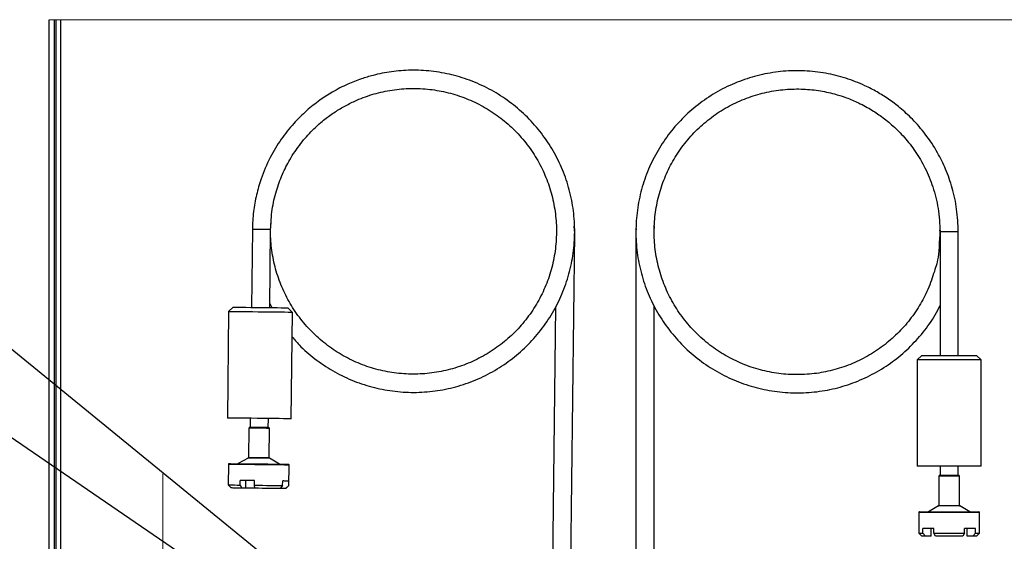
# Paper-space layout 'Specification Drawing' of a CAD drawing. Header units: millimetres. Extents: x 0 to 420, y 0 to 297.
# Tile 36 of 38: x 270 to 351, y 189 to 232. Entities that reach past the tile are written whole.
import ezdxf

# ---------------------------------------------------------------- set-up
doc = ezdxf.new("R2010")
doc.units = ezdxf.units.MM
doc.linetypes.add('CENTERX2', pattern=[20.32, 12.7, -2.54, 2.54, -2.54])
doc.dimstyles.new('SLDDIMSTYLE0', dxfattribs={"dimtxt": 0.18, "dimasz": 3.302, "dimexe": 0, "dimexo": 0.0625, "dimgap": 0, "dimtad": 0, "dimtih": 1, "dimtoh": 1, "dimdec": 0, "dimrnd": 1e-09, "dimzin": 0, "dimdsep": 46, "dimtxsty": 'Standard', "dimsah": 1, "dimcen": 0.09, "dimadec": 0, "dimazin": 0, "dimtfac": 3.302, "dimtdec": 0, "dimtofl": 0, "dimtmove": 0, "dimatfit": 3, "dimfxl": 0, "dimfrac": 2, "dimtolj": 1, "dimtzin": 0, "dimarcsym": 0})

psp = doc.layouts.new('Specification Drawing')

# ---------------------------------------------------------------- linework, layer by layer
at = {"color": 7, "linetype": 'Continuous', "lineweight": 18}
psp.add_line((387.0995, 231.5481), (272.1495, 231.5481), dxfattribs=at)
at = {"color": 7, "linetype": 'Continuous', "lineweight": 25}
for p, q in [((272.1495, 177.0201), (272.1495, 231.5481)), ((272.5495, 231.5481), (272.5495, 176.7998)), ((272.687, 231.5481), (272.687, 183.9231)), ((273.087, 231.5481), (273.087, 183.9231)), ((315.3429, 213.9887), (315.3091, 214.557)), ((321.8745, 214.0981), (321.9102, 214.6018)), ((288.8447, 214.2937), (288.7709, 207.883)), ((290.2708, 207.8658), (290.3446, 214.2764)), ((313.8361, 214.1035), (313.843, 214.0059)), ((315.012, 185.2406), (315.3429, 213.9887)), ((320.3891, 214.3627), (320.3745, 214.0981)), ((320.3745, 214.0981), (320.3745, 185.3481)), ((345.3745, 214.0981), (345.3745, 203.937)), ((346.8745, 214.0981), (345.3745, 214.0981)), ((346.8745, 203.937), (346.8745, 214.0981)), ((290.2748, 208.2126), (290.4441, 207.8638)), ((286.8917, 207.5297), (286.7909, 198.7802)), ((287.271, 207.9003), (286.8917, 207.5297)), ((292.1413, 207.4692), (291.7707, 207.8485)), ((292.0406, 198.7198), (292.1413, 207.4692)), ((313.773, 207.921), (313.5121, 185.2578)), ((321.8745, 185.3481), (321.8745, 207.9949)), ((343.8745, 203.937), (343.4995, 203.562)), ((343.4995, 203.562), (343.4995, 194.812)), ((348.7495, 203.562), (343.4995, 203.562)), ((343.8745, 203.937), (348.3745, 203.937)), ((348.7495, 203.562), (348.3745, 203.937)), ((348.7495, 194.812), (348.7495, 203.562)), ((288.6658, 198.7586), (288.6572, 198.0087)), ((290.1571, 197.9914), (290.1657, 198.7414)), ((288.565, 197.9473), (288.5373, 195.546)), ((290.2202, 195.5266), (290.2479, 197.9279)), ((288.5055, 195.4922), (287.6798, 195.0281)), ((291.0656, 194.9891), (290.2509, 195.4721)), ((286.872, 194.9665), (286.8526, 193.2792)), ((291.8523, 193.2216), (291.8717, 194.909)), ((348.7495, 194.812), (343.4995, 194.812)), ((345.3745, 194.812), (345.3745, 194.062)), ((346.8745, 194.062), (346.8745, 194.812)), ((287.8314, 193.2679), (287.8358, 193.6429)), ((288.3153, 193.0123), (288.3225, 193.6373)), ((289.0271, 193.2541), (289.0315, 193.6291)), ((291.3363, 193.2275), (291.3406, 193.6025)), ((291.831, 193.2218), (291.8354, 193.5968)), ((345.283, 193.9995), (345.283, 191.5981)), ((346.966, 193.9995), (345.283, 193.9995)), ((346.9035, 194.062), (345.3455, 194.062)), ((346.966, 191.5981), (346.966, 193.9995)), ((286.8526, 193.2792), (287.0997, 193.0263)), ((287.8314, 193.2679), (287.9807, 193.0162)), ((288.3153, 193.0123), (287.9807, 193.0162)), ((289.0568, 193.0038), (289.0271, 193.2541)), ((291.3363, 193.2275), (291.135, 192.9798)), ((291.5803, 192.9747), (291.135, 192.9798)), ((291.5803, 192.9747), (291.831, 193.2218)), ((291.5994, 192.9745), (291.5803, 192.9747)), ((291.5994, 192.9745), (291.8523, 193.2216)), ((291.831, 193.2218), (291.8523, 193.2216)), ((343.687, 191.062), (346.1245, 191.062)), ((345.2517, 191.544), (344.4315, 191.0704)), ((344.4315, 191.0704), (347.8175, 191.0704)), ((346.9972, 191.544), (345.2517, 191.544)), ((345.283, 191.5981), (346.1245, 191.5981)), ((346.1245, 191.5981), (346.966, 191.5981)), ((346.1245, 191.062), (348.562, 191.062)), ((347.8175, 191.0704), (346.9972, 191.544)), ((343.6245, 190.9995), (343.6245, 189.312)), ((346.1245, 190.9995), (343.6245, 190.9995)), ((348.6245, 190.9995), (346.1245, 190.9995)), ((348.6245, 189.312), (348.6245, 190.9995)), ((344.8745, 189.687), (343.9594, 189.687)), ((343.9594, 189.312), (343.9594, 189.687)), ((344.6522, 189.062), (344.6522, 189.687)), ((344.8745, 189.312), (344.8745, 189.687)), ((348.2896, 189.687), (347.3745, 189.687)), ((347.3745, 189.312), (347.3745, 189.687)), ((347.5967, 189.062), (347.5967, 189.687)), ((348.2896, 189.312), (348.2896, 189.687)), ((343.6245, 189.312), (343.8745, 189.062)), ((343.6245, 189.312), (343.9594, 189.312)), ((344.1759, 189.062), (343.8745, 189.062)), ((343.9594, 189.312), (344.1759, 189.062)), ((344.6522, 189.062), (344.1759, 189.062)), ((344.8745, 189.312), (347.3745, 189.312)), ((344.9995, 189.062), (344.8745, 189.312)), ((347.2495, 189.062), (344.9995, 189.062)), ((347.3745, 189.312), (347.2495, 189.062)), ((348.073, 189.062), (347.5967, 189.062)), ((348.073, 189.062), (348.2896, 189.312)), ((348.3745, 189.062), (348.073, 189.062)), ((348.2896, 189.312), (348.6245, 189.312)), ((348.3745, 189.062), (348.6245, 189.312))]:
    psp.add_line(p, q, dxfattribs=at)
at = {"color": 7, "linetype": 'CENTERX2', "lineweight": 18, "ltscale": 2.25}
psp.add_line((281.4995, 178.4481), (281.4995, 194.1981), dxfattribs=at)
at = {"color": 7, "linetype": 'Continuous', "lineweight": 25, "flags": 128}
for points in [[(290.3446, 214.2764), (290.3332, 214.2766), (290.2441, 214.2776), (290.0767, 214.2795), (289.8511, 214.2821), (289.5946, 214.2851), (289.3381, 214.288), (289.1125, 214.2906), (288.9451, 214.2925), (288.856, 214.2936), (288.8447, 214.2937)], [(287.0919, 207.5273), (286.9484, 207.529), (286.8924, 207.5296), (286.8917, 207.5297)], [(292.1413, 207.4692), (292.1072, 207.4696), (291.9857, 207.471), (291.78, 207.4734), (291.4973, 207.4766), (291.1471, 207.4807), (290.7414, 207.4853), (290.2939, 207.4905), (289.82, 207.4959), (289.3358, 207.5015), (288.8577, 207.507), (288.402, 207.5123), (287.9843, 207.5171), (287.6188, 207.5213), (287.3179, 207.5247), (287.0919, 207.5273)], [(287.271, 207.9003), (287.3116, 207.8998), (287.4426, 207.8983)], [(287.4426, 207.8983), (287.6586, 207.8958), (287.9508, 207.8925), (288.3074, 207.8884), (288.7136, 207.8837), (289.1529, 207.8786), (289.6072, 207.8734), (290.058, 207.8682), (290.4868, 207.8633), (290.876, 207.8588), (291.2098, 207.855), (291.4744, 207.8519), (291.6591, 207.8498), (291.7562, 207.8487), (291.7707, 207.8485)], [(286.9911, 198.7779), (286.8477, 198.7796), (286.7917, 198.7802), (286.7909, 198.7802)], [(292.0406, 198.7198), (292.0065, 198.7202), (291.8849, 198.7216), (291.6793, 198.724), (291.3965, 198.7272), (291.0464, 198.7312), (290.6406, 198.7359), (290.1932, 198.7411), (289.7193, 198.7465), (289.2351, 198.7521), (288.757, 198.7576), (288.3013, 198.7628), (287.8836, 198.7677), (287.5181, 198.7719), (287.2172, 198.7753), (286.9911, 198.7779)], [(288.6291, 197.9465), (288.5666, 197.9472), (288.565, 197.9473)], [(288.6876, 198.0083), (288.6289, 198.009), (288.6282, 198.009)], [(290.2479, 197.9279), (290.2434, 197.9279), (290.17, 197.9288), (290.0138, 197.9306), (289.7918, 197.9331), (289.5281, 197.9362), (289.2511, 197.9394), (288.991, 197.9424), (288.7759, 197.9448), (288.6291, 197.9465)], [(290.1861, 197.9911), (290.1501, 197.9915), (290.0253, 197.9929), (289.8259, 197.9952), (289.576, 197.9981), (289.3058, 198.0012), (289.0477, 198.0042), (288.833, 198.0067), (288.6876, 198.0083)], [(288.572, 195.4915), (288.5072, 195.4922), (288.5055, 195.4922)], [(288.5373, 195.546), (288.5591, 195.5457), (288.6652, 195.5445), (288.8486, 195.5424), (289.0895, 195.5396), (289.3617, 195.5365), (289.6358, 195.5333), (289.882, 195.5305), (290.0737, 195.5283), (290.1901, 195.527), (290.2202, 195.5266)], [(290.2509, 195.4721), (290.2462, 195.4722), (290.1701, 195.4731), (290.0081, 195.4749), (289.7779, 195.4776), (289.5043, 195.4807), (289.2171, 195.484), (288.9473, 195.4871), (288.7242, 195.4897), (288.572, 195.4915)], [(291.8717, 194.909), (291.8322, 194.9094), (291.7039, 194.9109), (291.4913, 194.9134), (291.2022, 194.9167), (290.8469, 194.9208), (290.4382, 194.9255), (289.9911, 194.9306), (289.5215, 194.936), (289.0466, 194.9415), (288.5834, 194.9468), (288.1487, 194.9518), (287.7582, 194.9563), (287.426, 194.9602), (287.1642, 194.9632), (286.9821, 194.9653), (286.8865, 194.9664), (286.872, 194.9665)], [(286.9353, 195.0283), (286.9493, 195.0282), (287.0426, 195.0271), (287.2201, 195.025), (287.4754, 195.0221), (287.7993, 195.0184), (288.18, 195.014), (288.6038, 195.0091), (289.0554, 195.0039), (289.5185, 194.9986), (289.9763, 194.9933), (290.4123, 194.9883), (290.8107, 194.9837), (291.1571, 194.9797), (291.4391, 194.9765), (291.6463, 194.9741), (291.7714, 194.9726), (291.8099, 194.9722)], [(287.6798, 195.0281), (287.7015, 195.0279), (287.8089, 195.0266)], [(287.8089, 195.0266), (288.0006, 195.0244), (288.2663, 195.0214), (288.5916, 195.0176), (288.959, 195.0134), (289.3487, 195.0089), (289.7398, 195.0044), (290.111, 195.0001), (290.4424, 194.9963), (290.7162, 194.9932), (290.9175, 194.9908), (291.0356, 194.9895), (291.0656, 194.9891)], [(289.0315, 193.6291), (288.87, 193.631), (288.7107, 193.6328), (288.5542, 193.6346), (288.401, 193.6364), (288.252, 193.6381), (288.1077, 193.6397), (287.9688, 193.6413), (287.8358, 193.6429)], [(291.8354, 193.5968), (291.8088, 193.5971), (291.7717, 193.5976), (291.7243, 193.5981), (291.6667, 193.5988), (291.5992, 193.5995), (291.5222, 193.6004), (291.4359, 193.6014), (291.3406, 193.6025)], [(286.8526, 193.2792), (286.8741, 193.2789), (286.9381, 193.2782), (287.0433, 193.277), (287.188, 193.2753), (287.3698, 193.2732), (287.5855, 193.2707), (287.8314, 193.2679)], [(287.9807, 193.0162), (287.7593, 193.0187), (287.5652, 193.0209), (287.4016, 193.0228), (287.2713, 193.0243), (287.1766, 193.0254), (287.1191, 193.0261), (287.0997, 193.0263)], [(289.0568, 193.0038), (288.909, 193.0055), (288.6984, 193.0079), (288.4991, 193.0102), (288.3153, 193.0123)], [(289.0271, 193.2541), (289.3535, 193.2504), (289.6797, 193.2466), (290.0004, 193.2429), (290.31, 193.2394), (290.6032, 193.236), (290.875, 193.2328), (291.1208, 193.23), (291.3363, 193.2275)], [(291.135, 192.9798), (290.9411, 192.9821), (290.7199, 192.9846), (290.4753, 192.9874), (290.2114, 192.9905), (289.9327, 192.9937), (289.6441, 192.997), (289.3505, 193.0004), (289.0568, 193.0038)]]:
    psp.add_lwpolyline(points, dxfattribs=at)
at = {"color": 7, "linetype": 'Continuous', "lineweight": 25}
for centre, start, end in [((288.6275, 197.9465), 89.330754, 179.344152), ((290.1854, 197.9286), 359.349188, 89.339378), ((288.4748, 195.5467), 299.350165, 359.338488), ((290.2827, 195.5259), 179.345685, 239.34601), ((286.9345, 194.9658), 89.337449, 179.344208), ((287.6491, 195.0826), 269.347419, 299.345894), ((291.0975, 195.0429), 239.347024, 269.334938), ((291.8092, 194.9097), 359.337449, 89.344208), ((345.3455, 193.9995), 90.001521, 179.995063), ((346.9035, 193.9995), 0.004937, 89.998479), ((343.687, 190.9995), 90.001521, 180.001894), ((344.4002, 191.1245), 270.006439, 299.999197), ((345.2205, 191.5981), 300.014808, 359.990512), ((347.0285, 191.5981), 180.00778, 239.992815), ((347.8488, 191.1245), 240.000803, 269.996977), ((348.562, 190.9995), 359.998106, 89.998479)]:
    psp.add_arc(centre, 0.0625, start, end, dxfattribs=at)
for points, knots in [([(292.1182, 205.4645), (292.3055, 205.2407), (292.8648, 204.5723), (293.9788, 203.628), (295.4236, 202.6458), (296.9954, 201.8701), (298.6514, 201.3065), (300.3672, 200.9655), (302.1145, 200.8526), (303.861, 200.9709), (305.5756, 201.3172), (307.2307, 201.8856), (308.7979, 202.6678), (310.2467, 203.648), (311.5545, 204.8096), (312.6995, 206.1347), (313.6592, 207.5977), (314.4184, 209.173), (314.9646, 210.8355), (315.2873, 212.556), (315.381, 214.3023), (315.245, 216.0462), (314.8803, 217.7593), (314.2939, 219.4075), (313.4967, 220.9643), (312.5009, 222.4043), (311.3243, 223.7003), (309.9887, 224.8299), (308.5158, 225.7749), (306.9298, 226.5185), (305.2662, 227.0448), (303.573, 227.3451), (301.8998, 227.4238), (300.2943, 227.2999), (298.9345, 227.0302), (297.7413, 226.6721), (296.6114, 226.2278), (295.4635, 225.6389), (294.3348, 224.9079), (293.2646, 224.0556), (292.1941, 222.9949), (291.1709, 221.7063), (290.2532, 220.182), (289.592, 218.6336), (289.1632, 217.1343), (288.9075, 215.7421), (288.8659, 214.7822), (288.8447, 214.2937)], [0, 0, 0, 0, 0.0118886, 0.035508, 0.0592158, 0.0830277, 0.1067364, 0.1303612, 0.1541582, 0.1779348, 0.2015402, 0.2252863, 0.2490948, 0.272759, 0.2964178, 0.3202225, 0.3439664, 0.3675645, 0.3913315, 0.4151225, 0.4387436, 0.4624429, 0.486251, 0.5099614, 0.533579, 0.5573715, 0.5811503, 0.604757, 0.6284987, 0.6523096, 0.675983, 0.6994489, 0.7222375, 0.7441107, 0.7649555, 0.7786382, 0.7948704, 0.8144024, 0.831142, 0.8496333, 0.8700965, 0.892465, 0.9165599, 0.9424484, 0.9608573, 0.9800802, 1, 1, 1, 1]), ([(346.8745, 214.0981), (346.849, 214.7241), (346.7994, 215.9391), (346.4203, 217.6663), (345.8808, 219.2156), (345.1477, 220.7096), (344.2354, 222.0965), (343.1751, 223.3237), (342.1442, 224.2732), (341.1645, 225.0135), (340.2037, 225.6172), (339.0429, 226.2173), (337.6349, 226.7649), (335.9668, 227.1775), (334.2401, 227.3723), (332.4911, 227.3382), (330.762, 227.0744), (329.0827, 226.5863), (327.4801, 225.8809), (325.9855, 224.9712), (324.6239, 223.874), (323.4171, 222.6067), (322.3872, 221.1908), (321.5532, 219.6534), (320.9278, 218.0195), (320.5222, 216.3154), (320.3448, 214.5746), (320.3972, 212.8261), (320.6789, 211.0981), (321.1859, 209.4225), (321.9079, 207.8293), (322.8329, 206.3439), (323.9466, 204.9919), (325.2268, 203.7998), (326.652, 202.7859), (328.1998, 201.9672), (329.8408, 201.3599), (331.5462, 200.9734), (333.2887, 200.8138), (335.038, 200.8851), (336.7609, 201.1853), (338.4298, 201.7089), (340.0177, 202.4484), (341.492, 203.3898), (342.8326, 204.5147), (344.0041, 205.8123), (344.8629, 206.996), (345.2475, 207.7781), (345.3745, 208.0363)], [0, 0, 0, 0, 0.0244039, 0.0473668, 0.068679, 0.0882891, 0.1121526, 0.1332408, 0.1514113, 0.1667367, 0.1810911, 0.1956313, 0.2176689, 0.2398667, 0.2624961, 0.2852733, 0.3079217, 0.3305444, 0.3533151, 0.3760382, 0.3986151, 0.4213507, 0.4441198, 0.4667309, 0.4893999, 0.5121827, 0.5348813, 0.5574762, 0.5802384, 0.6029956, 0.6255853, 0.6482925, 0.6710736, 0.6937311, 0.7163504, 0.7391216, 0.7618497, 0.7844258, 0.8071559, 0.8299238, 0.8525369, 0.875197, 0.8979763, 0.9206768, 0.9432663, 0.9660243, 0.9887838, 1, 1, 1, 1]), ([(290.3446, 214.2764), (290.3736, 214.8313), (290.4299, 215.9082), (290.7838, 217.4358), (291.2779, 218.8041), (291.9432, 220.1214), (292.7664, 221.3419), (293.7191, 222.4193), (294.643, 223.2508), (295.5193, 223.8972), (296.3774, 224.4227), (297.4128, 224.943), (298.6669, 225.4142), (300.1503, 225.763), (301.6834, 225.9181), (303.234, 225.87), (304.7645, 225.6184), (306.2487, 225.1685), (307.6625, 224.5266), (308.9785, 223.7047), (310.1747, 222.7179), (311.2319, 221.5818), (312.1306, 220.3158), (312.8545, 218.944), (313.3924, 217.4888), (313.7346, 215.9736), (313.8742, 214.4281), (313.8099, 212.8783), (313.5424, 211.3489), (313.0758, 209.8682), (312.4193, 208.4628), (311.5839, 207.1551), (310.5825, 205.9676), (309.4351, 204.9236), (308.161, 204.0391), (306.7802, 203.3289), (305.3189, 202.8072), (303.8027, 202.4818), (302.2559, 202.3581), (300.7055, 202.4392), (299.1808, 202.723), (297.7062, 203.2043), (296.3059, 203.8763), (295.0077, 204.7259), (293.8324, 205.738), (292.7993, 206.8968), (291.9277, 208.1817), (291.2337, 209.5686), (290.7243, 211.0354), (290.4239, 212.5571), (290.3089, 213.8172), (290.3681, 214.5554), (290.3861, 214.7796)], [0, 0, 0, 0, 0.0224009, 0.0434789, 0.0630418, 0.0810423, 0.1029471, 0.1223044, 0.1389835, 0.153051, 0.1662271, 0.1795739, 0.1998026, 0.2201784, 0.2409504, 0.261858, 0.2826475, 0.3034133, 0.324315, 0.345173, 0.3658968, 0.3867662, 0.4076664, 0.4284216, 0.4492299, 0.4701427, 0.4909782, 0.5117186, 0.5326125, 0.5535017, 0.5742373, 0.5950806, 0.6159919, 0.6367896, 0.6575524, 0.6784545, 0.699317, 0.7200402, 0.7409046, 0.7618036, 0.7825607, 0.8033609, 0.8242704, 0.8451076, 0.865843, 0.886733, 0.9076244, 0.9283627, 0.9492023, 0.9701159, 0.9909217, 1, 1, 1, 1]), ([(345.3665, 214.1956), (345.3702, 214.1188), (345.3748, 214.0244), (345.3724, 214.7216), (345.3058, 212.0165), (344.9937, 211.1364), (344.4883, 209.4967), (343.7947, 208.1558), (342.9246, 206.8583), (341.8924, 205.7021), (340.718, 204.6882), (339.4205, 203.8379), (338.0205, 203.1646), (336.5459, 202.6821), (335.0211, 202.3971), (333.4705, 202.3149), (331.923, 202.4376), (330.4062, 202.7622), (328.9443, 203.2831), (327.5626, 203.9927), (326.2879, 204.8767), (325.1401, 205.9201), (324.1383, 207.1067), (323.3022, 208.4138), (322.6451, 209.8185), (322.1777, 211.2983), (321.9092, 212.8272), (321.8439, 214.3766), (321.9823, 215.9217), (322.3232, 217.437), (322.86, 218.8925), (323.5828, 220.2648), (324.4805, 221.5315), (325.5371, 222.6688), (326.7329, 223.6567), (328.0486, 224.4797), (329.4626, 225.1228), (330.9431, 225.5726), (332.4476, 225.8216), (333.9321, 225.8743), (335.3545, 225.748), (336.5575, 225.495), (337.6119, 225.1653), (338.6093, 224.7597), (339.6212, 224.2258), (340.6146, 223.5661), (341.5548, 222.7994), (342.4933, 221.848), (343.3872, 220.6949), (344.1866, 219.3338), (344.8313, 217.7628), (345.2846, 215.9949), (345.3439, 214.7427), (345.3745, 214.0981)], [0, 0, 0, 0, 0.0017125, 0.0021032, 0.0233728, 0.0443764, 0.0653225, 0.0861464, 0.1071225, 0.1281155, 0.1489573, 0.1698773, 0.1908889, 0.2118096, 0.2326563, 0.2536549, 0.2746355, 0.2954651, 0.3164188, 0.3374275, 0.3583089, 0.3791856, 0.400191, 0.4211427, 0.4419658, 0.4629379, 0.4839312, 0.5047746, 0.525687, 0.5466954, 0.5676176, 0.5884579, 0.6094525, 0.6304351, 0.6512658, 0.6722155, 0.6932264, 0.7141159, 0.7348224, 0.7549312, 0.7742321, 0.7926258, 0.8046994, 0.8190228, 0.8362579, 0.851029, 0.8673458, 0.8854027, 0.9051407, 0.9264022, 0.9492463, 0.973874, 1, 1, 1, 1])]:
    psp.add_open_spline(points, degree=3, knots=knots, dxfattribs=at)

# ---------------------------------------------------------------- leaders
at = {"color": 7, "linetype": 'Continuous', "lineweight": 0}
for points in [[(300.8113, 178.4817), (265.9026, 207.0012)], [(292.9995, 180.7687), (265.3768, 199.6502)]]:
    psp.add_leader(points, dimstyle='SLDDIMSTYLE0', dxfattribs=at)

doc.saveas('drawing.dxf')
